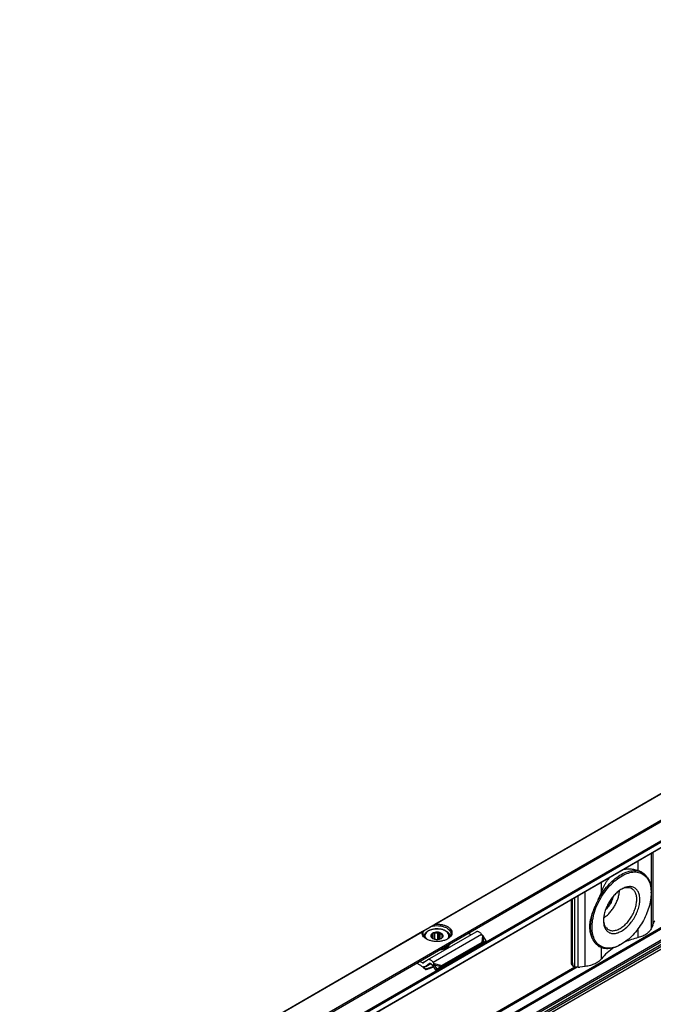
# Model space of a CAD drawing. Header units: millimetres. Extents: x -418 to 2050, y -784 to 1107.
# Tile 53 of 61: x 905 to 1053, y 689 to 919. Entities that reach past the tile are written whole.
import ezdxf

# ---------------------------------------------------------------- set-up
doc = ezdxf.new("R2010")
doc.units = ezdxf.units.MM

# ---------------------------------------------------------------- blocks, each defined once
blk = doc.blocks.new('SOPORTE_SV2__33', base_point=(669.09, 483.45))
at = {"color": 7, "linetype": 'Continuous'}
for p, q in [((1690.9, 1106.28), (669.13, 514.91)), ((676.25, 512.46), (1695.98, 1102.65)), ((686.72, 512.44), (1687.28, 1091.53)), ((1688.38, 1068.47), (687.82, 489.38)), ((1050.24, 719.56), (1050.2, 719.59)), ((1052.3, 714.8), (1052.3, 715)), ((1033.6, 713.2), (1033.6, 698.68)), ((1033.93, 698.49), (1033.93, 713.39)), ((1000.12, 699.18), (1011.43, 705.73)), ((1052.66, 707.3), (1052.38, 706.58)), ((999.31, 704.64), (999.31, 704.57)), ((1001.29, 704.21), (1001.29, 705.14)), ((1001.43, 704.14), (1001.43, 705.46)), ((1001.79, 704.02), (1001.79, 705.37)), ((1002.49, 703.97), (1002.49, 705.42)), ((1002.86, 704.02), (1002.86, 705.57)), ((1003.08, 704.09), (1003.08, 705.28)), ((1003.52, 704.4), (1003.52, 704.96)), ((1005.31, 704.64), (1005.31, 704.57)), ((1010.25, 705.04), (1009.58, 705.38)), ((1012.94, 704.9), (1012.73, 705.16)), ((1013.81, 703.65), (1013.08, 703.26)), ((1013.81, 703.65), (1013.2, 704.67)), ((1013.81, 703.65), (1013.22, 703.25)), ((1012.43, 702.74), (1003.11, 697.35)), ((1012.79, 703.23), (1003.48, 697.84)), ((1004.98, 702.5), (1004.98, 702.34)), ((1012.46, 702.79), (1012.43, 702.74)), ((1012.57, 702.94), (1012.46, 702.79)), ((1013.22, 703.25), (1012.56, 702.9)), ((1012.79, 703.23), (1012.57, 702.94)), ((1012.72, 703.02), (1012.67, 702.98)), ((1013.08, 703.26), (1012.72, 703.02)), ((1040.22, 702.25), (1040.18, 702.28)), ((1045.38, 702.84), (1045.2, 702.74)), ((998.94, 698.49), (998.26, 698.83)), ((1000.07, 699.15), (999.18, 698.49)), ((998.56, 697.86), (997.51, 698.39)), ((999.66, 697.61), (1000.85, 698.3)), ((999.7, 697.02), (999.66, 696.9)), ((1000.6, 698.3), (999.71, 697.65)), ((1000.9, 697.31), (1001.56, 697.52)), ((1000.93, 697.36), (1000.96, 697.43)), ((1001.51, 697.61), (1000.96, 697.43)), ((1001.26, 697.87), (1001.05, 698.13)), ((1001.26, 697.87), (1001.4, 698.06)), ((1001.4, 698.06), (1001.62, 698.35)), ((1001.4, 697.78), (1001.53, 697.88)), ((1002.04, 696.78), (1001.4, 697.78)), ((1001.62, 698.35), (1001.42, 698.61)), ((1001.53, 697.88), (1001.73, 698.03)), ((1002.37, 697.03), (1001.73, 698.03)), ((1002.96, 697.35), (1002.04, 696.78)), ((1002.37, 697.03), (1002.04, 696.78)), ((1003.29, 697.6), (1002.37, 697.03)), ((1003.29, 697.6), (1002.96, 697.35)), ((1003.26, 697.55), (1003.11, 697.35)), ((1003.48, 697.84), (1003.26, 697.55)), ((1034.01, 697.77), (1034.35, 697.57)), ((1036.93, 697.64), (1035.69, 697.48))]:
    blk.add_line(p, q, dxfattribs=at)
at = {"color": 3, "linetype": 'Continuous'}
for p, q in [((676.05, 512.73), (1695.98, 1103.04)), ((686.62, 514.08), (1687.18, 1093.17)), ((686.76, 513.83), (1687.32, 1092.93)), ((686.76, 512.53), (1687.32, 1091.63)), ((1687.18, 1072.79), (686.62, 493.69)), ((1687.32, 1072.54), (686.76, 493.45)), ((1687.32, 1069.94), (686.76, 490.85)), ((1687.52, 1069.68), (686.97, 490.58)), ((1688.63, 1069.66), (688.07, 490.57)), ((1688.82, 1069.34), (688.27, 490.24)), ((1688.41, 1068.5), (687.85, 489.41)), ((1140.34, 787.63), (1001.73, 707.41)), ((1140.24, 787.51), (1002.03, 707.51)), ((1052.77, 707.6), (1052.77, 724.29)), ((1049.23, 720.03), (1049.23, 722.25)), ((1052.38, 706.58), (1052.38, 724.07)), ((1040.74, 715.11), (1040.74, 717.33)), ((1036.93, 697.64), (1036.93, 715.13)), ((1034.5, 697.51), (1034.5, 713.72)), ((1035.23, 697.45), (1035.23, 714.14)), ((998.92, 705.78), (860.31, 625.56)), ((1049.23, 704.38), (1049.23, 706.4)), ((998.82, 705.66), (860.6, 625.66)), ((1001.42, 698.61), (1012.73, 705.16)), ((1012.94, 704.9), (1012.79, 703.23)), ((1013.2, 704.67), (1013.08, 703.26)), ((1040.74, 699.46), (1040.74, 702.01)), ((1000.07, 699.15), (998.94, 698.49)), ((1035, 697.45), (911.41, 625.92)), ((1034.52, 697.5), (911.72, 626.43)), ((999.71, 697.65), (1000.85, 698.3)), ((1000.64, 698.32), (1000.6, 698.3)), ((1000.9, 697.31), (1000.93, 697.36)), ((1000.96, 697.43), (1001.44, 697.71)), ((1001.62, 698.35), (1003.48, 697.84)), ((1001.73, 698.03), (1003.29, 697.6)), ((1033.6, 698.68), (1033.93, 698.49))]:
    blk.add_line(p, q, dxfattribs=at)
at = {"color": 7, "linetype": 'Continuous'}
for points, knots in [([(1045.38, 702.84), (1044.9, 702.6), (1044, 702.14), (1042.58, 701.85), (1041.26, 701.97), (1040.13, 702.54), (1039.26, 703.51), (1038.71, 704.8), (1038.47, 706.34), (1038.54, 708.07), (1038.92, 709.92), (1039.58, 711.8), (1040.51, 713.64), (1041.64, 715.36), (1042.95, 716.88), (1044.36, 718.12), (1045.83, 719.05), (1047.28, 719.61), (1048.68, 719.77), (1049.94, 719.51), (1051, 718.8), (1051.76, 717.72), (1052.23, 716.35), (1052.28, 715.33), (1052.3, 714.8)], [0, 0, 0, 0, 1.605479, 3.026381, 4.298231, 5.500692, 6.739593, 8.106501, 9.651301, 11.381996, 13.275475, 15.287889, 17.362768, 19.437646, 21.45006, 23.343539, 25.074234, 26.619034, 27.985942, 29.224843, 30.427305, 31.699155, 33.120057, 34.725535, 34.725535, 34.725535, 34.725535]), ([(1039.93, 713.24), (1040.27, 713.83), (1040.94, 715), (1042.18, 716.56), (1043.52, 717.89), (1044.94, 718.95), (1046.38, 719.68), (1047.78, 720.05), (1049.11, 720.06), (1049.87, 719.73), (1050.24, 719.56)], [0, 0, 0, 0, 2.039172, 4.039719, 5.948553, 7.721033, 9.326958, 10.758142, 12.037595, 13.226248, 13.226248, 13.226248, 13.226248]), ([(1045.9, 720.32), (1045.91, 720.32), (1045.92, 720.33), (1046.05, 720.35), (1046.29, 720.39), (1046.65, 720.43), (1047.1, 720.44), (1047.61, 720.42), (1048.16, 720.34), (1048.7, 720.21), (1049.06, 720.09), (1049.23, 720.03)], [0, 0, 0, 0, 0.022217, 0.044303, 0.377758, 0.747914, 1.153755, 1.71263, 2.270181, 2.82748, 3.385079, 3.385079, 3.385079, 3.385079]), ([(1050.2, 719.59), (1050.13, 719.63), (1049.98, 719.71), (1049.74, 719.82), (1049.49, 719.93), (1049.32, 720), (1049.23, 720.03)], [0, 0, 0, 0, 0.251557, 0.510479, 0.785772, 1.069218, 1.069218, 1.069218, 1.069218]), ([(1050.24, 719.56), (1050.29, 719.53), (1050.39, 719.48), (1050.49, 719.41), (1050.53, 719.37)], [0, 0, 0, 0, 0.1743875, 0.3490943, 0.3490943, 0.3490943, 0.3490943]), ([(1040.74, 715.11), (1040.81, 715.32), (1040.97, 715.73), (1041.24, 716.33), (1041.55, 716.91), (1041.85, 717.39), (1042.14, 717.8), (1042.4, 718.13), (1042.58, 718.34), (1042.68, 718.45), (1042.69, 718.46), (1042.69, 718.46)], [0, 0, 0, 0, 0.656451, 1.329534, 1.961357, 2.618601, 3.051778, 3.46421, 3.857189, 3.881385, 3.905536, 3.905536, 3.905536, 3.905536]), ([(1051.24, 718.68), (1051.19, 718.74), (1051.08, 718.86), (1050.91, 719.03), (1050.73, 719.21), (1050.6, 719.32), (1050.53, 719.37)], [0, 0, 0, 0, 0.2375866, 0.4800386, 0.733304, 0.9924209, 0.9924209, 0.9924209, 0.9924209]), ([(1051.24, 718.68), (1051.41, 718.44), (1051.74, 717.95), (1052.06, 717.06), (1052.27, 716.07), (1052.29, 715.37), (1052.3, 715)], [0, 0, 0, 0, 0.865086, 1.796233, 2.804724, 3.894206, 3.894206, 3.894206, 3.894206]), ([(1040.74, 715.11), (1040.68, 714.96), (1040.56, 714.64), (1040.36, 714.18), (1040.15, 713.71), (1040, 713.39), (1039.93, 713.24)], [0, 0, 0, 0, 0.499383, 1.011894, 1.523124, 2.042903, 2.042903, 2.042903, 2.042903]), ([(1045.42, 715.71), (1045.14, 715.53), (1044.55, 715.15), (1043.77, 714.4), (1043.03, 713.53), (1042.39, 712.55), (1041.87, 711.51), (1041.48, 710.44), (1041.22, 709.39), (1041.18, 708.69), (1041.17, 708.35)], [0, 0, 0, 0, 1.007521, 2.095135, 3.24031, 4.415474, 5.590637, 6.735812, 7.823426, 8.830947, 8.830947, 8.830947, 8.830947]), ([(1041.2, 708.96), (1041.44, 709.13), (1041.94, 709.48), (1042.61, 710.14), (1043.24, 710.9), (1043.78, 711.75), (1044.24, 712.64), (1044.59, 713.56), (1044.83, 714.48), (1044.88, 715.08), (1044.91, 715.38)], [0, 0, 0, 0, 0.883325, 1.828477, 2.817611, 3.829543, 4.841474, 5.830609, 6.77576, 7.659085, 7.659085, 7.659085, 7.659085]), ([(1042.3, 706.25), (1042.52, 706.16), (1042.99, 705.96), (1043.81, 706.01), (1044.66, 706.28), (1045.53, 706.8), (1046.37, 707.51), (1047.15, 708.4), (1047.82, 709.41), (1048.36, 710.5), (1048.74, 711.61), (1048.94, 712.7), (1048.96, 713.71), (1048.77, 714.59), (1048.41, 715.32), (1048, 715.63), (1047.81, 715.77)], [0, 0, 0, 0, 0.719072, 1.503175, 2.392537, 3.397831, 4.507006, 5.692929, 6.919375, 8.14582, 9.331744, 10.440918, 11.446212, 12.335574, 13.119678, 13.838749, 13.838749, 13.838749, 13.838749]), ([(1047.81, 715.77), (1047.63, 715.85), (1047.26, 716.02), (1046.61, 716.05), (1045.92, 715.92), (1045.48, 715.71), (1045.24, 715.6)], [0, 0, 0, 0, 0.589999, 1.21743, 1.909281, 2.678436, 2.678436, 2.678436, 2.678436]), ([(1045.41, 705.91), (1045.73, 706.13), (1046.4, 706.57), (1047.28, 707.46), (1048.08, 708.5), (1048.74, 709.65), (1049.25, 710.86), (1049.57, 712.07), (1049.69, 713.21), (1049.59, 714.25), (1049.29, 715.13), (1048.78, 715.8), (1048.07, 716.22), (1047.23, 716.33), (1046.31, 716.16), (1045.73, 715.87), (1045.42, 715.71)], [0, 0, 0, 0, 1.155707, 2.411102, 3.730971, 5.072968, 6.392471, 7.647174, 8.801943, 9.834563, 10.743141, 11.554748, 12.328594, 13.139606, 14.047228, 15.078797, 15.078797, 15.078797, 15.078797]), ([(1039.93, 713.24), (1039.87, 713.11), (1039.76, 712.85), (1039.58, 712.47), (1039.4, 712.1), (1039.28, 711.85), (1039.22, 711.72)], [0, 0, 0, 0, 0.421459, 0.839309, 1.259059, 1.672769, 1.672769, 1.672769, 1.672769]), ([(1043.45, 714.02), (1043.41, 713.83), (1043.31, 713.44), (1043.09, 712.87), (1042.81, 712.31), (1042.46, 711.79), (1042.08, 711.31), (1041.79, 711.04), (1041.65, 710.9)], [0, 0, 0, 0, 0.58827, 1.201661, 1.828033, 2.454405, 3.067796, 3.656067, 3.656067, 3.656067, 3.656067]), ([(1043.14, 713.63), (1043.07, 713.42), (1042.93, 713.01), (1042.62, 712.42), (1042.27, 711.86), (1041.98, 711.53), (1041.83, 711.37)], [0, 0, 0, 0, 0.648659, 1.314288, 1.979918, 2.628576, 2.628576, 2.628576, 2.628576]), ([(1052.3, 714.8), (1052.27, 714.25), (1052.22, 713.12), (1051.8, 711.4), (1051.16, 709.67), (1050.3, 707.97), (1049.26, 706.39), (1048.08, 704.97), (1046.8, 703.75), (1045.84, 703.14), (1045.38, 702.84)], [0, 0, 0, 0, 1.637222, 3.404594, 5.265504, 7.175144, 9.084785, 10.945695, 12.713067, 14.350289, 14.350289, 14.350289, 14.350289]), ([(1039.22, 711.72), (1039.13, 711.52), (1038.94, 711.12), (1038.69, 710.51), (1038.47, 709.9), (1038.27, 709.31), (1038.11, 708.71), (1038, 708.13), (1037.93, 707.54), (1037.9, 706.98), (1037.92, 706.42), (1037.98, 705.96), (1038.05, 705.6), (1038.11, 705.34), (1038.19, 705.08), (1038.3, 704.74), (1038.46, 704.35), (1038.65, 703.98), (1038.81, 703.71), (1038.94, 703.51), (1039.08, 703.32), (1039.17, 703.2), (1039.22, 703.14)], [0, 0, 0, 0, 0.667051, 1.330651, 1.972099, 2.606372, 3.214626, 3.819531, 4.391078, 4.976557, 5.505665, 6.08507, 6.344133, 6.622681, 6.874064, 7.148413, 7.699805, 8.159958, 8.385831, 8.63922, 8.871624, 9.096959, 9.096959, 9.096959, 9.096959]), ([(1039.22, 703.14), (1039.01, 703.47), (1038.56, 704.16), (1038.23, 705.43), (1038.12, 706.86), (1038.25, 708.43), (1038.6, 710.08), (1039.01, 711.17), (1039.22, 711.72)], [0, 0, 0, 0, 1.165888, 2.45697, 3.890766, 5.463472, 7.155629, 8.936943, 8.936943, 8.936943, 8.936943]), ([(1041.17, 708.56), (1041.19, 708.31), (1041.23, 707.82), (1041.46, 707.16), (1041.8, 706.61), (1042.14, 706.37), (1042.3, 706.25)], [0, 0, 0, 0, 0.769155, 1.461007, 2.088437, 2.678436, 2.678436, 2.678436, 2.678436]), ([(1041.17, 708.35), (1041.18, 708.05), (1041.21, 707.47), (1041.45, 706.68), (1041.84, 706.03), (1042.39, 705.58), (1043.06, 705.33), (1043.82, 705.32), (1044.62, 705.51), (1045.14, 705.77), (1045.41, 705.91)], [0, 0, 0, 0, 0.911035, 1.725773, 2.458495, 3.143007, 3.828005, 4.562021, 5.378502, 6.291374, 6.291374, 6.291374, 6.291374]), ([(1053.17, 708.31), (1053.12, 708.25), (1053.04, 708.13), (1052.93, 707.95), (1052.83, 707.78), (1052.79, 707.66), (1052.77, 707.6)], [0, 0, 0, 0, 0.227351, 0.4425519, 0.6419126, 0.8214453, 0.8214453, 0.8214453, 0.8214453]), ([(998.82, 705.66), (998.82, 705.66), (998.82, 705.68), (998.83, 705.7), (998.84, 705.72), (998.86, 705.74), (998.88, 705.76), (998.9, 705.77), (998.92, 705.78)], [0, 0, 0, 0, 0.0197851, 0.0430834, 0.0626047, 0.0828728, 0.115472, 0.1621422, 0.1621422, 0.1621422, 0.1621422]), ([(998.92, 705.78), (998.95, 705.8), (999.01, 705.83), (999.1, 705.89), (999.2, 705.95), (999.27, 705.99), (999.3, 706.01)], [0, 0, 0, 0, 0.1040253, 0.21148, 0.3274072, 0.4474869, 0.4474869, 0.4474869, 0.4474869]), ([(999.06, 705.29), (999.07, 705.41), (999.1, 705.67), (999.23, 705.89), (999.3, 706.01)], [0, 0, 0, 0, 0.3702304, 0.7662165, 0.7662165, 0.7662165, 0.7662165]), ([(1001.07, 707.03), (1000.94, 706.96), (1000.7, 706.81), (1000.34, 706.61), (1000.02, 706.42), (999.74, 706.26), (999.51, 706.13), (999.37, 706.04), (999.3, 706.01)], [0, 0, 0, 0, 0.443049, 0.853791, 1.225123, 1.550622, 1.824662, 2.042502, 2.042502, 2.042502, 2.042502]), ([(999.31, 704.64), (999.31, 704.69), (999.32, 704.78), (999.34, 704.93), (999.39, 705.06), (999.48, 705.26), (999.65, 705.51), (999.89, 705.73), (1000.13, 705.9), (1000.37, 706.04), (1000.64, 706.16), (1000.93, 706.26), (1001.25, 706.35), (1001.52, 706.4), (1001.76, 706.43), (1001.94, 706.45), (1002.13, 706.46), (1002.48, 706.46), (1003.01, 706.43), (1003.65, 706.29), (1004.22, 706.07), (1004.6, 705.84), (1004.84, 705.63), (1004.98, 705.49), (1005.09, 705.34), (1005.17, 705.2), (1005.23, 705.06), (1005.28, 704.92), (1005.3, 704.78), (1005.31, 704.68), (1005.31, 704.64)], [0, 0, 0, 0, 0.150744, 0.28217, 0.440312, 0.580596, 0.93733, 1.328038, 1.551904, 1.832853, 2.139576, 2.459218, 2.752351, 3.12275, 3.291302, 3.480195, 3.662757, 3.845754, 4.550769, 5.231222, 5.821089, 6.361217, 6.554998, 6.770332, 6.954805, 7.109726, 7.250009, 7.408151, 7.550109, 7.690325, 7.690325, 7.690325, 7.690325]), ([(1001.07, 707.03), (1001.13, 707.06), (1001.23, 707.12), (1001.4, 707.22), (1001.56, 707.31), (1001.67, 707.38), (1001.73, 707.41)], [0, 0, 0, 0, 0.1853891, 0.3759003, 0.5654908, 0.7596897, 0.7596897, 0.7596897, 0.7596897]), ([(1001.07, 707.03), (1001.33, 707.08), (1001.84, 707.18), (1002.63, 707.18), (1003.4, 707.08), (1004.1, 706.88), (1004.71, 706.59), (1005.17, 706.21), (1005.5, 705.78), (1005.54, 705.45), (1005.56, 705.29)], [0, 0, 0, 0, 0.77607, 1.570758, 2.352628, 3.091832, 3.764236, 4.356401, 4.872083, 5.338886, 5.338886, 5.338886, 5.338886]), ([(1001.73, 707.41), (1001.75, 707.42), (1001.8, 707.45), (1001.86, 707.47), (1001.91, 707.49), (1001.95, 707.5), (1001.99, 707.51), (1002.01, 707.51), (1002.03, 707.51)], [0, 0, 0, 0, 0.0809514, 0.1575667, 0.2014404, 0.2368803, 0.2784887, 0.3164531, 0.3164531, 0.3164531, 0.3164531]), ([(1002.03, 707.51), (1002.31, 707.51), (1002.87, 707.52), (1003.68, 707.38), (1004.42, 707.14), (1005.03, 706.8), (1005.5, 706.38), (1005.78, 705.9), (1005.84, 705.37), (1005.67, 704.86), (1005.3, 704.4), (1004.96, 704.18), (1004.78, 704.06)], [0, 0, 0, 0, 0.851746, 1.681253, 2.457908, 3.158367, 3.772142, 4.308845, 4.804165, 5.312671, 5.882466, 6.536808, 6.536808, 6.536808, 6.536808]), ([(1012.73, 705.16), (1012.66, 705.24), (1012.53, 705.4), (1012.3, 705.59), (1012.07, 705.72), (1011.84, 705.8), (1011.62, 705.81), (1011.49, 705.75), (1011.43, 705.73)], [0, 0, 0, 0, 0.318961, 0.616971, 0.88702, 1.126112, 1.337253, 1.531194, 1.531194, 1.531194, 1.531194]), ([(1052.38, 706.58), (1052.25, 706.34), (1051.97, 705.82), (1051.24, 705.21), (1050.32, 704.7), (1049.6, 704.49), (1049.23, 704.38)], [0, 0, 0, 0, 0.817685, 1.74896, 2.804162, 3.968074, 3.968074, 3.968074, 3.968074]), ([(1052.66, 707.3), (1052.68, 707.35), (1052.72, 707.45), (1052.75, 707.55), (1052.77, 707.6)], [0, 0, 0, 0, 0.1525511, 0.3192904, 0.3192904, 0.3192904, 0.3192904]), ([(999.84, 704.06), (999.68, 704.16), (999.37, 704.36), (999.02, 704.76), (998.81, 705.2), (998.82, 705.51), (998.82, 705.66)], [0, 0, 0, 0, 0.587707, 1.107302, 1.572141, 2.012291, 2.012291, 2.012291, 2.012291]), ([(999.94, 704.01), (999.81, 704.09), (999.56, 704.26), (999.28, 704.58), (999.1, 704.92), (999.07, 705.17), (999.06, 705.29)], [0, 0, 0, 0, 0.465803, 0.884422, 1.263498, 1.619508, 1.619508, 1.619508, 1.619508]), ([(1004.78, 704.06), (1004.54, 703.94), (1004.04, 703.7), (1003.2, 703.51), (1002.31, 703.44), (1001.42, 703.51), (1000.58, 703.7), (1000.08, 703.94), (999.84, 704.06)], [0, 0, 0, 0, 0.790454, 1.654841, 2.55911, 3.463379, 4.327766, 5.11822, 5.11822, 5.11822, 5.11822]), ([(1001.43, 705.47), (1001.33, 705.42), (1001.15, 705.32), (1000.94, 705.11), (1000.84, 704.86), (1000.88, 704.6), (1001.04, 704.37), (1001.2, 704.26), (1001.29, 704.21)], [0, 0, 0, 0, 0.334734, 0.62083, 0.868796, 1.108344, 1.374491, 1.686893, 1.686893, 1.686893, 1.686893]), ([(1001.02, 704.76), (1001.01, 704.75), (1000.98, 704.73), (1000.95, 704.71), (1000.91, 704.69), (1000.89, 704.69), (1000.88, 704.68)], [0, 0, 0, 0, 0.0434657, 0.085285, 0.122596, 0.1594624, 0.1594624, 0.1594624, 0.1594624]), ([(1000.88, 704.68), (1000.9, 704.66), (1000.93, 704.61), (1000.99, 704.53), (1001.05, 704.46), (1001.08, 704.42), (1001.1, 704.4)], [0, 0, 0, 0, 0.0948298, 0.1840258, 0.2754931, 0.3612844, 0.3612844, 0.3612844, 0.3612844]), ([(1001.29, 705.14), (1001.22, 705.09), (1001.09, 704.98), (1001.04, 704.83), (1001.02, 704.76)], [0, 0, 0, 0, 0.2557517, 0.4766224, 0.4766224, 0.4766224, 0.4766224]), ([(1001.1, 704.4), (1001.14, 704.36), (1001.2, 704.27), (1001.3, 704.21), (1001.34, 704.17)], [0, 0, 0, 0, 0.1569125, 0.3303762, 0.3303762, 0.3303762, 0.3303762]), ([(1001.43, 705.46), (1001.41, 705.43), (1001.39, 705.37), (1001.36, 705.29), (1001.32, 705.22), (1001.3, 705.17), (1001.29, 705.14)], [0, 0, 0, 0, 0.0905927, 0.1752399, 0.2614471, 0.3414499, 0.3414499, 0.3414499, 0.3414499]), ([(1001.29, 704.21), (1001.39, 704.16), (1001.59, 704.06), (1001.94, 703.98), (1002.31, 703.95), (1002.68, 703.98), (1003.03, 704.06), (1003.23, 704.16), (1003.33, 704.21)], [0, 0, 0, 0, 0.327474, 0.685577, 1.060203, 1.434829, 1.792932, 2.120405, 2.120405, 2.120405, 2.120405]), ([(1003.33, 704.21), (1003.42, 704.27), (1003.59, 704.38), (1003.75, 704.63), (1003.77, 704.91), (1003.64, 705.16), (1003.4, 705.37), (1003.06, 705.53), (1002.67, 705.63), (1002.24, 705.65), (1001.82, 705.61), (1001.56, 705.51), (1001.43, 705.47)], [0, 0, 0, 0, 0.32878, 0.606594, 0.858697, 1.127056, 1.442628, 1.812169, 2.224394, 2.657925, 3.087201, 3.487461, 3.487461, 3.487461, 3.487461]), ([(1001.79, 705.37), (1001.76, 705.37), (1001.69, 705.38), (1001.6, 705.4), (1001.51, 705.43), (1001.46, 705.45), (1001.43, 705.46)], [0, 0, 0, 0, 0.0922459, 0.1876177, 0.2781365, 0.3723515, 0.3723515, 0.3723515, 0.3723515]), ([(1002.49, 705.42), (1002.37, 705.43), (1002.14, 705.44), (1001.9, 705.39), (1001.79, 705.37)], [0, 0, 0, 0, 0.3605537, 0.7121617, 0.7121617, 0.7121617, 0.7121617]), ([(1002.86, 705.57), (1002.83, 705.55), (1002.77, 705.53), (1002.68, 705.49), (1002.59, 705.45), (1002.52, 705.43), (1002.49, 705.42)], [0, 0, 0, 0, 0.0994236, 0.1945246, 0.2941229, 0.3898454, 0.3898454, 0.3898454, 0.3898454]), ([(1003.08, 705.28), (1003.06, 705.31), (1003.02, 705.35), (1002.97, 705.42), (1002.91, 705.49), (1002.87, 705.54), (1002.86, 705.57)], [0, 0, 0, 0, 0.0858545, 0.1773933, 0.2665261, 0.3612844, 0.3612844, 0.3612844, 0.3612844]), ([(1003.52, 704.96), (1003.46, 705.02), (1003.34, 705.16), (1003.17, 705.24), (1003.08, 705.28)], [0, 0, 0, 0, 0.2547805, 0.5512749, 0.5512749, 0.5512749, 0.5512749]), ([(1003.29, 704.18), (1003.29, 704.18), (1003.29, 704.19), (1003.3, 704.19), (1003.32, 704.2), (1003.33, 704.21), (1003.33, 704.21)], [0, 0, 0, 0, 0.00580891, 0.01164761, 0.03216571, 0.05312302, 0.05312302, 0.05312302, 0.05312302]), ([(1003.33, 704.21), (1003.4, 704.27), (1003.53, 704.37), (1003.58, 704.53), (1003.6, 704.6)], [0, 0, 0, 0, 0.2557517, 0.4766224, 0.4766224, 0.4766224, 0.4766224]), ([(1003.74, 704.91), (1003.72, 704.91), (1003.68, 704.91), (1003.63, 704.92), (1003.57, 704.94), (1003.53, 704.95), (1003.52, 704.96)], [0, 0, 0, 0, 0.0559834, 0.1109123, 0.1702947, 0.22961, 0.22961, 0.22961, 0.22961]), ([(1003.6, 704.6), (1003.61, 704.62), (1003.64, 704.67), (1003.67, 704.75), (1003.71, 704.83), (1003.73, 704.88), (1003.74, 704.91)], [0, 0, 0, 0, 0.0799756, 0.1661514, 0.2508258, 0.3414499, 0.3414499, 0.3414499, 0.3414499]), ([(1005.56, 705.29), (1005.55, 705.17), (1005.52, 704.92), (1005.34, 704.58), (1005.06, 704.26), (1004.81, 704.09), (1004.68, 704.01)], [0, 0, 0, 0, 0.35601, 0.735085, 1.153705, 1.619508, 1.619508, 1.619508, 1.619508]), ([(1013.2, 704.67), (1013.18, 704.69), (1013.14, 704.73), (1013.07, 704.79), (1013.01, 704.85), (1012.96, 704.88), (1012.94, 704.9)], [0, 0, 0, 0, 0.0866749, 0.1740073, 0.2614358, 0.3493828, 0.3493828, 0.3493828, 0.3493828]), ([(1049.23, 704.38), (1048.71, 704.24), (1047.69, 703.96), (1046.7, 703.57), (1046.22, 703.38)], [0, 0, 0, 0, 1.615583, 3.174186, 3.174186, 3.174186, 3.174186]), ([(1004.98, 702.34), (1004.85, 702.22), (1004.58, 701.96), (1004.03, 701.69), (1003.41, 701.49), (1002.95, 701.44), (1002.72, 701.41)], [0, 0, 0, 0, 0.529903, 1.131598, 1.794648, 2.498901, 2.498901, 2.498901, 2.498901]), ([(1004.98, 702.5), (1004.87, 702.4), (1004.64, 702.17), (1004.18, 701.92), (1003.65, 701.72), (1003.27, 701.65), (1003.07, 701.61)], [0, 0, 0, 0, 0.460257, 0.975969, 1.541656, 2.14541, 2.14541, 2.14541, 2.14541]), ([(1003.38, 701.79), (1003.57, 701.84), (1003.92, 701.93), (1004.4, 702.15), (1004.8, 702.42), (1005, 702.65), (1005.09, 702.76)], [0, 0, 0, 0, 0.568402, 1.094967, 1.571299, 1.995831, 1.995831, 1.995831, 1.995831]), ([(1004.98, 702.5), (1004.97, 702.51), (1004.94, 702.52), (1004.91, 702.53), (1004.9, 702.54)], [0, 0, 0, 0, 0.04677307, 0.0897244, 0.0897244, 0.0897244, 0.0897244]), ([(1005.09, 702.76), (1005.09, 702.76), (1005.1, 702.77), (1005.11, 702.79), (1005.11, 702.79)], [0, 0, 0, 0, 0.02093833, 0.04175733, 0.04175733, 0.04175733, 0.04175733]), ([(1005.1, 702.78), (1005.11, 702.78), (1005.14, 702.78), (1005.16, 702.77), (1005.17, 702.77)], [0, 0, 0, 0, 0.03537578, 0.07007579, 0.07007579, 0.07007579, 0.07007579]), ([(1005.28, 702.89), (1005.27, 702.84), (1005.24, 702.75), (1005.2, 702.65), (1005.17, 702.61)], [0, 0, 0, 0, 0.1494895, 0.3038782, 0.3038782, 0.3038782, 0.3038782]), ([(1005.21, 702.85), (1005.2, 702.84), (1005.19, 702.81), (1005.18, 702.78), (1005.17, 702.77)], [0, 0, 0, 0, 0.0438163, 0.08811003, 0.08811003, 0.08811003, 0.08811003]), ([(1012.67, 702.98), (1012.65, 702.97), (1012.61, 702.94), (1012.56, 702.9), (1012.51, 702.85), (1012.48, 702.81), (1012.46, 702.79)], [0, 0, 0, 0, 0.0725893, 0.1438649, 0.2109587, 0.2850885, 0.2850885, 0.2850885, 0.2850885]), ([(1013.08, 703.26), (1013.05, 703.26), (1013.01, 703.26), (1012.94, 703.25), (1012.87, 703.24), (1012.82, 703.23), (1012.79, 703.23)], [0, 0, 0, 0, 0.0726789, 0.1377521, 0.2076139, 0.2863987, 0.2863987, 0.2863987, 0.2863987]), ([(1039.22, 703.14), (1039.28, 703.07), (1039.4, 702.95), (1039.58, 702.77), (1039.76, 702.61), (1039.87, 702.5), (1039.93, 702.45)], [0, 0, 0, 0, 0.265649, 0.5161179, 0.7608129, 0.9918468, 0.9918468, 0.9918468, 0.9918468]), ([(1040.22, 702.25), (1040.17, 702.28), (1040.07, 702.34), (1039.98, 702.41), (1039.93, 702.45)], [0, 0, 0, 0, 0.1743853, 0.3490899, 0.3490899, 0.3490899, 0.3490899]), ([(1039.93, 702.45), (1039.95, 702.43), (1039.99, 702.4), (1040.06, 702.36), (1040.12, 702.31), (1040.16, 702.29), (1040.18, 702.28)], [0, 0, 0, 0, 0.0794166, 0.1566112, 0.2320964, 0.3052323, 0.3052323, 0.3052323, 0.3052323]), ([(1045.2, 702.74), (1044.75, 702.51), (1043.9, 702.07), (1042.56, 701.76), (1041.29, 701.77), (1040.57, 702.1), (1040.22, 702.25)], [0, 0, 0, 0, 1.515016, 2.870268, 4.089274, 5.227798, 5.227798, 5.227798, 5.227798]), ([(1043.62, 702.04), (1043.06, 701.65), (1041.99, 700.92), (1041.14, 699.93), (1040.74, 699.46)], [0, 0, 0, 0, 2.030831, 3.884517, 3.884517, 3.884517, 3.884517]), ([(1000.12, 699.18), (1000.11, 699.18), (1000.09, 699.17), (1000.08, 699.16), (1000.07, 699.15)], [0, 0, 0, 0, 0.02788887, 0.05583578, 0.05583578, 0.05583578, 0.05583578]), ([(1001.42, 698.61), (1001.35, 698.69), (1001.22, 698.85), (1000.99, 699.04), (1000.76, 699.18), (1000.53, 699.25), (1000.3, 699.26), (1000.18, 699.21), (1000.12, 699.18)], [0, 0, 0, 0, 0.318961, 0.616971, 0.88702, 1.126112, 1.337253, 1.531194, 1.531194, 1.531194, 1.531194]), ([(1040.74, 699.46), (1040.53, 699.24), (1040.09, 698.76), (1039.18, 698.25), (1038.11, 697.84), (1037.33, 697.71), (1036.93, 697.64)], [0, 0, 0, 0, 0.90876, 1.941756, 3.087732, 4.317336, 4.317336, 4.317336, 4.317336]), ([(998.56, 697.86), (998.75, 697.71), (999.13, 697.41), (999.48, 697.07), (999.66, 696.9)], [0, 0, 0, 0, 0.715526, 1.456391, 1.456391, 1.456391, 1.456391]), ([(998.94, 698.49), (998.98, 698.47), (999.05, 698.44), (999.13, 698.47), (999.16, 698.48)], [0, 0, 0, 0, 0.1279345, 0.2345827, 0.2345827, 0.2345827, 0.2345827]), ([(999.7, 697.02), (999.6, 697.12), (999.4, 697.33), (999.19, 697.51), (999.08, 697.61)], [0, 0, 0, 0, 0.4316811, 0.8556339, 0.8556339, 0.8556339, 0.8556339]), ([(999.66, 697.61), (999.62, 697.59), (999.54, 697.55), (999.39, 697.54), (999.24, 697.55), (999.13, 697.59), (999.08, 697.61)], [0, 0, 0, 0, 0.1366038, 0.2796085, 0.4340577, 0.602995, 0.602995, 0.602995, 0.602995]), ([(999.16, 698.48), (999.17, 698.48), (999.17, 698.48), (999.18, 698.49), (999.18, 698.49)], [0, 0, 0, 0, 0.00929629, 0.01861192, 0.01861192, 0.01861192, 0.01861192]), ([(999.71, 697.65), (999.7, 697.64), (999.69, 697.63), (999.67, 697.62), (999.66, 697.61)], [0, 0, 0, 0, 0.02794691, 0.05583578, 0.05583578, 0.05583578, 0.05583578]), ([(999.66, 696.9), (999.76, 696.93), (999.97, 697), (1000.28, 697.1), (1000.59, 697.21), (1000.8, 697.27), (1000.9, 697.31)], [0, 0, 0, 0, 0.32897, 0.657431, 0.985805, 1.313673, 1.313673, 1.313673, 1.313673]), ([(1000.96, 697.43), (1000.85, 697.39), (1000.65, 697.33), (1000.33, 697.23), (1000.02, 697.12), (999.81, 697.06), (999.7, 697.02)], [0, 0, 0, 0, 0.328624, 0.657763, 0.98699, 1.316736, 1.316736, 1.316736, 1.316736]), ([(1000.62, 698.32), (1000.62, 698.31), (1000.61, 698.31), (1000.61, 698.31), (1000.6, 698.3)], [0, 0, 0, 0, 0.00929629, 0.01861192, 0.01861192, 0.01861192, 0.01861192]), ([(1001.05, 698.13), (1001.02, 698.16), (1000.95, 698.24), (1000.84, 698.31), (1000.72, 698.35), (1000.65, 698.33), (1000.62, 698.32)], [0, 0, 0, 0, 0.1568648, 0.2952629, 0.4107357, 0.5088861, 0.5088861, 0.5088861, 0.5088861]), ([(1001.4, 697.78), (1001.38, 697.79), (1001.36, 697.8), (1001.33, 697.82), (1001.29, 697.84), (1001.27, 697.86), (1001.26, 697.87)], [0, 0, 0, 0, 0.0408745, 0.0819997, 0.1230501, 0.1643534, 0.1643534, 0.1643534, 0.1643534]), ([(1001.73, 698.03), (1001.72, 698.06), (1001.71, 698.11), (1001.68, 698.19), (1001.65, 698.27), (1001.63, 698.33), (1001.62, 698.35)], [0, 0, 0, 0, 0.0858164, 0.1713182, 0.2552988, 0.3377326, 0.3377326, 0.3377326, 0.3377326]), ([(1003.11, 697.35), (1003.1, 697.35), (1003.07, 697.35), (1003.04, 697.35), (1003, 697.35), (1002.97, 697.35), (1002.96, 697.35)], [0, 0, 0, 0, 0.0375867, 0.075416, 0.1136324, 0.152093, 0.152093, 0.152093, 0.152093]), ([(1003.48, 697.83), (1003.46, 697.82), (1003.43, 697.78), (1003.39, 697.72), (1003.34, 697.66), (1003.31, 697.62), (1003.29, 697.6)], [0, 0, 0, 0, 0.0704554, 0.14376, 0.219499, 0.2977257, 0.2977257, 0.2977257, 0.2977257]), ([(1003.48, 697.84), (1003.48, 697.84), (1003.48, 697.84), (1003.48, 697.84), (1003.48, 697.83)], [0, 0, 0, 0, 0.001708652, 0.003419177, 0.003419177, 0.003419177, 0.003419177]), ([(1033.6, 698.68), (1033.6, 698.58), (1033.61, 698.39), (1033.69, 698.12), (1033.82, 697.91), (1033.95, 697.81), (1034.01, 697.77)], [0, 0, 0, 0, 0.303003, 0.574054, 0.817855, 1.04556, 1.04556, 1.04556, 1.04556]), ([(1033.93, 698.49), (1033.94, 698.39), (1033.95, 698.19), (1034.03, 697.93), (1034.16, 697.71), (1034.28, 697.62), (1034.35, 697.57)], [0, 0, 0, 0, 0.303003, 0.574054, 0.817855, 1.04556, 1.04556, 1.04556, 1.04556]), ([(1034.35, 697.57), (1034.37, 697.56), (1034.42, 697.53), (1034.47, 697.52), (1034.5, 697.51)], [0, 0, 0, 0, 0.0829795, 0.1668091, 0.1668091, 0.1668091, 0.1668091]), ([(1035.23, 697.45), (1035.15, 697.45), (1035.02, 697.45), (1034.82, 697.46), (1034.65, 697.47), (1034.55, 697.5), (1034.5, 697.51)], [0, 0, 0, 0, 0.2129667, 0.410976, 0.5807459, 0.7310186, 0.7310186, 0.7310186, 0.7310186]), ([(1035.23, 697.45), (1035.3, 697.45), (1035.46, 697.45), (1035.61, 697.47), (1035.69, 697.48)], [0, 0, 0, 0, 0.230338, 0.4640681, 0.4640681, 0.4640681, 0.4640681])]:
    blk.add_open_spline(points, degree=3, knots=knots, dxfattribs=at)
at = {"color": 3, "linetype": 'Continuous'}
for points, knots in [([(1004.9, 704.19), (1004.97, 704.31), (1005.11, 704.56), (1005.12, 704.99), (1004.95, 705.4), (1004.61, 705.75), (1004.14, 706.05), (1003.57, 706.27), (1002.92, 706.4), (1002.24, 706.44), (1001.56, 706.38), (1000.93, 706.23), (1000.37, 705.99), (999.93, 705.69), (999.62, 705.32), (999.48, 704.9), (999.53, 704.47), (999.69, 704.24), (999.77, 704.11)], [0, 0, 0, 0, 0.427003, 0.82791, 1.249244, 1.727441, 2.276852, 2.892832, 3.558202, 4.248464, 4.935875, 5.593054, 6.196627, 6.731482, 7.196285, 7.60991, 8.012446, 8.449561, 8.449561, 8.449561, 8.449561]), ([(999.31, 704.64), (999.31, 704.63), (999.31, 704.6), (999.31, 704.58), (999.31, 704.56)], [0, 0, 0, 0, 0.03749035, 0.07501535, 0.07501535, 0.07501535, 0.07501535]), ([(1004.85, 704.11), (1004.86, 704.13), (1004.87, 704.15), (1004.89, 704.18), (1004.9, 704.19)], [0, 0, 0, 0, 0.04704047, 0.09343291, 0.09343291, 0.09343291, 0.09343291]), ([(1005.31, 704.56), (1005.31, 704.58), (1005.31, 704.6), (1005.31, 704.63), (1005.31, 704.64)], [0, 0, 0, 0, 0.037525, 0.07501535, 0.07501535, 0.07501535, 0.07501535])]:
    blk.add_open_spline(points, degree=3, knots=knots, dxfattribs=at)
blk = doc.blocks.new('Iso1', base_point=(735.25, 534.31))
blk.add_blockref('SOPORTE_SV2__33', (669.09, 483.45))

msp = doc.modelspace()

# ---------------------------------------------------------------- block references
msp.add_blockref('Iso1', (735.25, 534.31))

doc.saveas('drawing.dxf')
